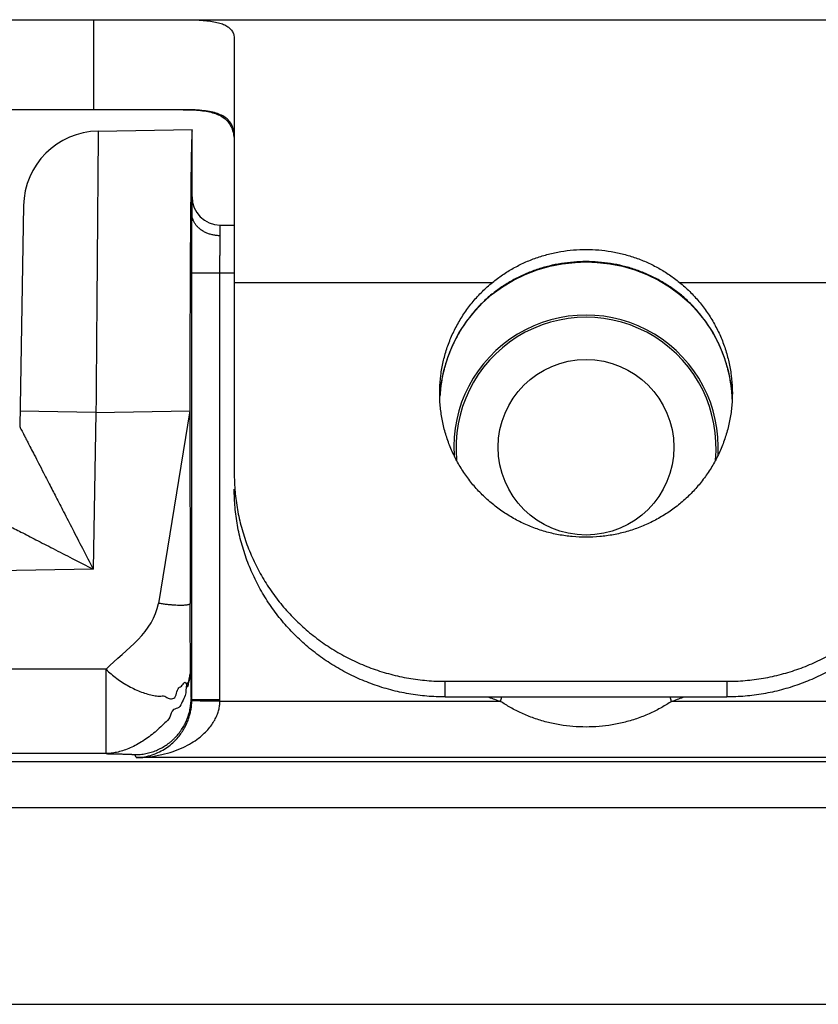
# Model space of a CAD drawing. Header units: inches. Extents: x 0.2 to 16.8, y 0.1 to 10.8.
# Tile 6 of 25: x 4.506 to 4.79, y 5.272 to 5.622. Entities that reach past the tile are written whole.
import ezdxf

# ---------------------------------------------------------------- set-up
doc = ezdxf.new("R2010")
doc.units = ezdxf.units.IN
doc.header["$LTSCALE"] = 0.935
doc.header["$MEASUREMENT"] = 0
doc.layers.get('0').update_dxf_attribs({"linetype": 'CONTINUOUS'})

msp = doc.modelspace()

# ---------------------------------------------------------------- linework, layer by layer
at = {"color": 7, "linetype": 'CONTINUOUS'}
for p, q in [((3.7415353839, 5.621649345), (4.8714496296, 5.621649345)), ((4.5325353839, 5.621649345), (4.5325353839, 5.589649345)), ((4.5825353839, 5.614859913), (4.5825353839, 5.4603198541)), ((4.5643423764, 5.589649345), (3.7415353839, 5.589649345)), ((4.5341803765, 5.5820671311), (4.5675353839, 5.582649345)), ((4.5675353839, 5.5526255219), (4.5675353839, 5.582649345)), ((4.5076557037, 5.5555424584), (4.5062846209, 5.4769931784)), ((4.5775353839, 5.5448355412), (4.5775353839, 5.548649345)), ((4.5775353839, 5.548649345), (4.5825353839, 5.548649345)), ((4.5674488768, 5.3798623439), (4.5674488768, 5.531649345)), ((4.5674488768, 5.531649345), (4.5825353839, 5.531649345)), ((4.577448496, 5.3798623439), (4.577448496, 5.531649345)), ((4.5825353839, 5.528271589), (4.6743088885, 5.528271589)), ((4.7407618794, 5.528271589), (4.8325353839, 5.528271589)), ((4.7442569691, 5.5210341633), (4.7468391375, 5.5183240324)), ((4.6682309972, 5.51832466), (4.6682759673, 5.5184657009)), ((4.7468397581, 5.5183246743), (4.7467948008, 5.5184657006)), ((4.6555905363, 5.4871880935), (4.6555929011, 5.4872868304)), ((4.5333767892, 5.4820378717), (4.5063809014, 5.4825090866)), ((4.5333767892, 5.4820378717), (4.5324040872, 5.4263118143)), ((4.5333767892, 5.4820378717), (4.5667499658, 5.4826204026)), ((4.5667499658, 5.4826204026), (4.5555695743, 5.4141830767)), ((4.5667499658, 5.4826204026), (4.5668475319, 5.4141830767)), ((4.5062853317, 5.4770338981), (4.5062853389, 5.4770317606)), ((4.5324040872, 5.4263118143), (2.9326977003, 5.3983888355)), ((4.5370106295, 5.3907411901), (2.988784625, 5.3907411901)), ((4.5370106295, 5.3607457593), (4.5370106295, 5.3907411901)), ((4.6575353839, 5.3809025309), (4.6575353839, 5.3864592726)), ((4.6575353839, 5.3864592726), (4.7575353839, 5.3864592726)), ((4.7575353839, 5.3864592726), (4.7575353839, 5.3809025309)), ((4.5674488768, 5.3798623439), (4.5671862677, 5.3803876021)), ((4.577448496, 5.3798623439), (4.5674488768, 5.3798623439)), ((4.6575353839, 5.3809025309), (4.7575353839, 5.3809025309)), ((4.6771396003, 5.3793432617), (4.6776644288, 5.3809025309)), ((4.7379311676, 5.3793432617), (4.7374063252, 5.3809025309)), ((4.6771396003, 5.3793432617), (4.5774440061, 5.3793432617)), ((4.8576267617, 5.3793432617), (4.7379311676, 5.3793432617)), ((4.5370106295, 5.3607457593), (2.988784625, 5.3607457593)), ((4.5477091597, 5.3593463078), (4.5471870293, 5.3603906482)), ((4.8873616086, 5.3593463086), (4.5477091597, 5.3593463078)), ((2.9902067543, 5.357901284), (4.8729679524, 5.357901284)), ((3.0045353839, 5.341649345), (4.8995353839, 5.341649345)), ((3.0045353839, 5.271649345), (4.9785353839, 5.271649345))]:
    msp.add_line(p, q, dxfattribs=at)
for points in [[(4.6682316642, 5.5183239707), (4.6708506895, 5.5210697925), (4.6741929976, 5.5240312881), (4.6778508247, 5.526719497), (4.6817777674, 5.5290874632), (4.6859174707, 5.5311013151), (4.6902112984, 5.5327407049), (4.6946187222, 5.5340016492), (4.699103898, 5.5348838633), (4.7036298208, 5.5353891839), (4.7075353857, 5.5355265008)], [(4.7075353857, 5.5355267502), (4.711483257, 5.5353862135), (4.716003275, 5.5348780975), (4.7204856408, 5.5339935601), (4.724892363, 5.5327297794), (4.7291871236, 5.5310866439), (4.7333286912, 5.5290679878), (4.7372573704, 5.5266944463), (4.7409158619, 5.5240006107), (4.7442569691, 5.5210341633)], [(4.6555929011, 5.4872868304), (4.6560614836, 5.4921318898), (4.6569971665, 5.4969098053), (4.6583913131, 5.501578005), (4.6602310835, 5.5060941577), (4.6624984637, 5.5104154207), (4.6651733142, 5.5145046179), (4.6682309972, 5.51832466)], [(4.7468397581, 5.5183246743), (4.749897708, 5.5145042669), (4.7525731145, 5.5104140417), (4.7548410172, 5.5060912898), (4.7566810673, 5.5015734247), (4.7580751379, 5.4969035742), (4.7590103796, 5.4921243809)], [(4.7590103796, 5.4921243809), (4.7594782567, 5.4872786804), (4.7594803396, 5.4871914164)]]:
    msp.add_lwpolyline(points, dxfattribs=at)
msp.add_circle((4.7075353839, 5.469649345), 0.0312122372, dxfattribs=at)
for centre, radius, start, end in [((4.5346515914, 5.5550712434), 0.027, 91, 179), ((4.5775353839, 5.558649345), 0.01, 180, 270), ((4.7075353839, 5.469649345), 0.047, 356.4193178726, 183.5806821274), ((4.7075353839, 5.469649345), 0.0462099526, 354.3136641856, 185.6863363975), ((4.7075353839, 5.469649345), 0.0952842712, 248.7599065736, 251.3974759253), ((4.7075353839, 5.469649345), 0.0952842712, 288.6025240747, 291.2400943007)]:
    msp.add_arc(centre, radius, start, end, dxfattribs=at)
for points, knots in [([(4.5643423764, 5.621649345), (4.5654694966, 5.621649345), (4.5676179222, 5.6216280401), (4.57067536, 5.6214994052), (4.5733992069, 5.6212557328), (4.5757798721, 5.6208792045), (4.5778142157, 5.6203532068), (4.5795036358, 5.6196595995), (4.580848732, 5.6187746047), (4.5818346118, 5.6176681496), (4.582424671, 5.6163316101), (4.5825353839, 5.6153595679), (4.5825353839, 5.614859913)], [0, 0, 0, 0, 0.1583709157, 0.3018508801, 0.4298743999, 0.542425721, 0.640158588, 0.7244922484, 0.7979419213, 0.8645213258, 0.9297938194, 1, 1, 1, 1]), ([(4.5643423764, 5.589649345), (4.5654350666, 5.589649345), (4.5675096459, 5.5896161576), (4.570452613, 5.5894192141), (4.5730600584, 5.589053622), (4.5753379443, 5.5884979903), (4.5772969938, 5.5877310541), (4.5789470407, 5.5867290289), (4.5802898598, 5.5854679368), (4.5813208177, 5.5839312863), (4.5820408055, 5.5821083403), (4.5823016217, 5.5807807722), (4.5823915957, 5.5800761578)], [0, 0, 0, 0, 0.1439963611, 0.273337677, 0.388465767, 0.4905576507, 0.5816428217, 0.6646490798, 0.7434206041, 0.8224628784, 0.9064931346, 1, 1, 1, 1]), ([(4.5825353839, 5.5798721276), (4.5825353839, 5.5805943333), (4.5824363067, 5.581957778), (4.5818951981, 5.5838492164), (4.5809668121, 5.5854401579), (4.5796594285, 5.586733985), (4.5779916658, 5.58774916), (4.5759696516, 5.5885174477), (4.5735863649, 5.5890685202), (4.5708338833, 5.5894272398), (4.5677109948, 5.5896179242), (4.5655054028, 5.589649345), (4.5643423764, 5.589649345)], [0, 0, 0, 0, 0.0922969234, 0.1736176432, 0.2492906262, 0.3250576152, 0.4062331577, 0.4970162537, 0.600361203, 0.7181740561, 0.8513667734, 1, 1, 1, 1]), ([(4.5341803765, 5.5820671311), (4.5341795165, 5.5819641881), (4.534176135, 5.5815529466), (4.5341688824, 5.5806300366), (4.5341565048, 5.5790983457), (4.5341393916, 5.5769676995), (4.5341176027, 5.5742516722), (4.5340911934, 5.5709675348), (4.5340603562, 5.5671363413), (4.53402543, 5.5627828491), (4.5339865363, 5.5579347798), (4.533943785, 5.5526218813), (4.5338976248, 5.5468754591), (4.5338483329, 5.5407289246), (4.5337959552, 5.5342186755), (4.5337410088, 5.5273842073), (4.5336839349, 5.5202675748), (4.5336248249, 5.5129126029), (4.5335641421, 5.505364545), (4.5335024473, 5.4976701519), (4.533439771, 5.4898782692), (4.5333978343, 5.4846565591), (4.5333767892, 5.4820378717)], [0, 0, 0, 0, 0.0030873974, 0.012333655, 0.0276791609, 0.0490247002, 0.0762343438, 0.1091361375, 0.1475200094, 0.1911365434, 0.2397026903, 0.2929195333, 0.3504768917, 0.4120449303, 0.4772616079, 0.5457272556, 0.6170190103, 0.6906981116, 0.7663118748, 0.8433945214, 0.9214623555, 1, 1, 1, 1]), ([(4.5675353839, 5.5821480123), (4.5675044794, 5.5817915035), (4.5674559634, 5.5808797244), (4.5673927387, 5.5792209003), (4.567330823, 5.5769844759), (4.5672691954, 5.574182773), (4.5672094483, 5.5708324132), (4.5671518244, 5.5669548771), (4.5670968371, 5.5625721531), (4.5670448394, 5.557709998), (4.5669962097, 5.5523989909), (4.5669512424, 5.5466703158), (4.56691022, 5.5405573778), (4.566873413, 5.5340978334), (4.5668410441, 5.5273306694), (4.5668133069, 5.52029523), (4.5667903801, 5.5130339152), (4.5667724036, 5.5055915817), (4.5667594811, 5.4980114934), (4.5667516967, 5.4903383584), (4.5667499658, 5.4851966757), (4.5667499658, 5.4826204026)], [0, 0, 0, 0, 0.0107855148, 0.0275114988, 0.0500363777, 0.078214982, 0.1119759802, 0.1510322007, 0.1950972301, 0.2440820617, 0.2975864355, 0.3551782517, 0.4167502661, 0.4818352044, 0.5498727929, 0.6207156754, 0.6938857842, 0.768730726, 0.8450290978, 0.9223508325, 1, 1, 1, 1]), ([(4.5674488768, 5.531649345), (4.5674488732, 5.5325332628), (4.567449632, 5.5342952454), (4.5674530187, 5.536918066), (4.5674586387, 5.5394918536), (4.567466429, 5.5419891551), (4.5674763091, 5.5443856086), (4.5674881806, 5.5466579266), (4.5675019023, 5.5487824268), (4.5675172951, 5.5507315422), (4.5675291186, 5.5519698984), (4.5675353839, 5.5525544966)], [0, 0, 0, 0, 0.1268453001, 0.2528506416, 0.3763841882, 0.4961936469, 0.6112238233, 0.7202865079, 0.8222835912, 0.916103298, 1, 1, 1, 1]), ([(4.5775353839, 5.5448565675), (4.577100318, 5.5448564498), (4.5762320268, 5.5449002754), (4.5749502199, 5.5450975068), (4.5737112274, 5.5454229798), (4.5725366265, 5.5458712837), (4.5714466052, 5.5464348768), (4.5704599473, 5.5471042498), (4.5695936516, 5.5478680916), (4.5688626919, 5.5487134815), (4.5682797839, 5.5496259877), (4.5678551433, 5.5505899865), (4.567594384, 5.5515950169), (4.5675353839, 5.5522815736), (4.5675353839, 5.5526255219)], [0, 0, 0, 0, 0.093223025, 0.1859087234, 0.2774208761, 0.3671957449, 0.4547616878, 0.5397716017, 0.6220331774, 0.7015344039, 0.7784601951, 0.8531944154, 0.9263010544, 1, 1, 1, 1]), ([(4.577448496, 5.531649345), (4.5774484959, 5.5322786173), (4.577449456, 5.533529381), (4.5774537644, 5.5353861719), (4.5774608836, 5.5371967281), (4.5774707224, 5.5389387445), (4.5774831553, 5.5405904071), (4.5774979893, 5.5421300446), (4.5775149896, 5.5435326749), (4.5775282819, 5.5444196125), (4.5775353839, 5.5448355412)], [0, 0, 0, 0, 0.1431616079, 0.284552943, 0.4224272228, 0.5550722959, 0.6808736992, 0.7981964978, 0.905361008, 1, 1, 1, 1]), ([(4.6743088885, 5.528271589), (4.675455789, 5.5292098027), (4.677839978, 5.5309910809), (4.6816441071, 5.5333447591), (4.6856549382, 5.5353667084), (4.6898357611, 5.5370387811), (4.6941493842, 5.5383484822), (4.6985599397, 5.539287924), (4.7030324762, 5.5398527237), (4.7060352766, 5.5399783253), (4.7075353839, 5.5399783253)], [0, 0, 0, 0, 0.1237704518, 0.2482164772, 0.3732058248, 0.4984774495, 0.6238671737, 0.749305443, 0.8746973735, 1, 1, 1, 1]), ([(4.7075353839, 5.5399783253), (4.709035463, 5.5399783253), (4.7120381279, 5.5398527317), (4.716510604, 5.5392879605), (4.720921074, 5.5383485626), (4.7252348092, 5.5370388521), (4.7294156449, 5.5353667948), (4.7334265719, 5.5333448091), (4.7372307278, 5.5309911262), (4.7396149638, 5.529209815), (4.7407618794, 5.528271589)], [0, 0, 0, 0, 0.1253002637, 0.2506832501, 0.3761276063, 0.5015123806, 0.6267920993, 0.7517787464, 0.8762279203, 1, 1, 1, 1]), ([(4.7075353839, 5.5356639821), (4.7060821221, 5.5356639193), (4.7031540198, 5.5355496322), (4.6987667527, 5.5350267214), (4.6943945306, 5.5341439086), (4.6900865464, 5.5328961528), (4.6858907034, 5.5312860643), (4.681855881, 5.5293247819), (4.6780317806, 5.5270320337), (4.6744653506, 5.5244393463), (4.6711972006, 5.5215900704), (4.6692112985, 5.5195258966), (4.6682759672, 5.5184657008)], [0, 0, 0, 0, 0.0987288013, 0.1988335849, 0.2998562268, 0.4014148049, 0.5031749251, 0.6048014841, 0.705808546, 0.8056924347, 0.9039513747, 1, 1, 1, 1]), ([(4.7467948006, 5.5184657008), (4.7458592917, 5.5195261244), (4.7438725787, 5.5215910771), (4.7406026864, 5.5244416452), (4.7370337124, 5.5270356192), (4.7332071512, 5.5293289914), (4.7291709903, 5.5312900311), (4.7249754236, 5.5328990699), (4.720669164, 5.5341454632), (4.7162994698, 5.5350274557), (4.7119146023, 5.5355497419), (4.708988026, 5.5356639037), (4.7075353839, 5.5356639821)], [0, 0, 0, 0, 0.0960682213, 0.1943836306, 0.2943378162, 0.3954083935, 0.4970657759, 0.5988059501, 0.7003104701, 0.8012697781, 0.9013132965, 1, 1, 1, 1]), ([(4.6555353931, 5.488879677), (4.6555353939, 5.4893936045), (4.6555678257, 5.491515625), (4.6558602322, 5.4952371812), (4.6566964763, 5.499995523), (4.6579829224, 5.5046534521), (4.659709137, 5.5091732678), (4.6618588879, 5.513512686), (4.6644133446, 5.5176331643), (4.6673505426, 5.5214997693), (4.6706423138, 5.5250756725), (4.6730550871, 5.5272459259), (4.6743088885, 5.528271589)], [0, 0, 0, 0, 0.0341882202, 0.1411641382, 0.248050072, 0.3552157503, 0.4622598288, 0.5695439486, 0.6770077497, 0.784409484, 0.8921990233, 1, 1, 1, 1]), ([(4.7407618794, 5.528271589), (4.7420156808, 5.5272459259), (4.7444284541, 5.5250756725), (4.7477202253, 5.5214997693), (4.7506574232, 5.5176331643), (4.7532118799, 5.513512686), (4.7553616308, 5.5091732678), (4.7570878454, 5.5046534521), (4.7583742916, 5.499995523), (4.7592105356, 5.4952371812), (4.7595029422, 5.491515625), (4.7595353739, 5.4893936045), (4.7595353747, 5.488879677)], [0, 0, 0, 0, 0.1078009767, 0.215590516, 0.3229922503, 0.4304560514, 0.5377401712, 0.6447842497, 0.751949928, 0.8588358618, 0.9658117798, 1, 1, 1, 1]), ([(4.6681848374, 5.5183620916), (4.667179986, 5.5172165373), (4.6652435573, 5.5148003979), (4.6626681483, 5.5109126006), (4.6610795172, 5.507955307), (4.6603186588, 5.5063403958), (4.6602266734, 5.5061418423)], [0, 0, 0, 0, 0.312507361, 0.6340200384, 0.9551373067, 1, 1, 1, 1]), ([(4.7548448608, 5.5061401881), (4.7547526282, 5.5063392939), (4.7539915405, 5.5079547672), (4.7524026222, 5.5109125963), (4.7498272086, 5.5148004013), (4.7478907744, 5.5172165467), (4.746885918, 5.5183621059)], [0, 0, 0, 0, 0.0449810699, 0.3660581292, 0.6875305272, 1, 1, 1, 1]), ([(4.6601051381, 5.5058775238), (4.6595866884, 5.5047414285), (4.6590271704, 5.5033851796), (4.6585273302, 5.502006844), (4.6584545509, 5.5018020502)], [0, 0, 0, 0, 0.8517592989, 1, 1, 1, 1]), ([(4.7566171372, 5.5017994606), (4.7565440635, 5.5020051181), (4.7560450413, 5.5033813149), (4.7554865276, 5.504735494), (4.7549696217, 5.5058687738)], [0, 0, 0, 0, 0.1490958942, 1, 1, 1, 1]), ([(4.6580477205, 5.5006105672), (4.657759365, 5.4997304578), (4.6574321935, 5.4986308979), (4.6571427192, 5.4975212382), (4.6570884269, 5.4973073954)], [0, 0, 0, 0, 0.8076099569, 1, 1, 1, 1]), ([(4.757983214, 5.4973039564), (4.7579286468, 5.4975189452), (4.7576394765, 5.4986275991), (4.7573126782, 5.4997261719), (4.7570251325, 5.5006042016)], [0, 0, 0, 0, 0.1935948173, 1, 1, 1, 1]), ([(4.6566774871, 5.4955592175), (4.656520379, 5.4948332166), (4.6563354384, 5.4938771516), (4.6561782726, 5.4929163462), (4.6561425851, 5.4926883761)], [0, 0, 0, 0, 0.7629849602, 1, 1, 1, 1]), ([(4.7589288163, 5.4926843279), (4.758892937, 5.4929136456), (4.7587358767, 5.4938740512), (4.7585510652, 5.4948297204), (4.7583944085, 5.4955540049)], [0, 0, 0, 0, 0.2385140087, 1, 1, 1, 1]), ([(4.7075353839, 5.4376692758), (4.7059043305, 5.4376692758), (4.7026384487, 5.4378207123), (4.6977868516, 5.4385001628), (4.6930194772, 5.4396262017), (4.6883818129, 5.4411882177), (4.683913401, 5.4431731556), (4.6796536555, 5.4455632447), (4.6756424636, 5.4483361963), (4.6719122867, 5.4514696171), (4.6684980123, 5.4549341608), (4.6654300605, 5.4586994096), (4.6627344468, 5.4627330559), (4.6604366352, 5.466997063), (4.6585557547, 5.4714563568), (4.6571088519, 5.4760701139), (4.6561093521, 5.480796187), (4.6556232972, 5.485084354), (4.6555353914, 5.4877849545), (4.6555353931, 5.488879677)], [0, 0, 0, 0, 0.0603850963, 0.120835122, 0.1811212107, 0.2414769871, 0.3017478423, 0.3618766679, 0.4220480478, 0.4820166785, 0.5419696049, 0.6018644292, 0.6615615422, 0.7213133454, 0.7809194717, 0.8404686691, 0.900056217, 0.9594865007, 1, 1, 1, 1]), ([(4.7595353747, 5.488879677), (4.7595353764, 5.4877849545), (4.7594474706, 5.485084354), (4.7589614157, 5.480796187), (4.757961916, 5.4760701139), (4.7565150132, 5.4714563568), (4.7546341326, 5.466997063), (4.7523363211, 5.4627330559), (4.7496407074, 5.4586994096), (4.7465727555, 5.4549341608), (4.7431584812, 5.4514696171), (4.7394283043, 5.4483361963), (4.7354171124, 5.4455632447), (4.7311573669, 5.4431731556), (4.7266889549, 5.4411882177), (4.7220512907, 5.4396262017), (4.7172839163, 5.4385001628), (4.7124323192, 5.4378207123), (4.7091664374, 5.4376692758), (4.7075353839, 5.4376692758)], [0, 0, 0, 0, 0.0405134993, 0.099943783, 0.1595313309, 0.2190805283, 0.2786866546, 0.3384384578, 0.3981355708, 0.4580303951, 0.5179833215, 0.5779519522, 0.6381233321, 0.6982521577, 0.7585230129, 0.8188787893, 0.879164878, 0.9396149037, 1, 1, 1, 1]), ([(4.506285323, 5.4770317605), (4.5062854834, 5.4769839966), (4.5063610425, 5.4768429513), (4.506515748, 5.4765506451), (4.5067715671, 5.4760426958), (4.5071533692, 5.475300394), (4.5076811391, 5.4742854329), (4.5083653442, 5.4729629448), (4.5092178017, 5.4712924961), (4.5102766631, 5.4692477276), (4.5115492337, 5.4667807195), (4.5130561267, 5.4638467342), (4.5148344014, 5.4604077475), (4.5168912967, 5.4564078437), (4.5192764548, 5.4517862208), (4.5220214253, 5.4464557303), (4.5251561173, 5.4403769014), (4.5286610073, 5.4335722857), (4.5311222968, 5.428803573), (4.5324040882, 5.4263118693)], [0, 0, 0, 0, 0.0025169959, 0.0079840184, 0.0177477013, 0.0322121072, 0.0519784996, 0.0778601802, 0.1105266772, 0.1505876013, 0.1989461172, 0.2564940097, 0.3240281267, 0.4025284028, 0.4930065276, 0.5975085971, 0.717810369, 0.852655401, 1, 1, 1, 1]), ([(4.7575353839, 5.3864592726), (4.7597164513, 5.3864592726), (4.7640798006, 5.3866468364), (4.7705741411, 5.3874887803), (4.7769693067, 5.3888848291), (4.783216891, 5.3908245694), (4.7892689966, 5.3932930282), (4.7950795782, 5.3962715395), (4.8006050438, 5.3997377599), (4.8058023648, 5.4036647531), (4.8106326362, 5.408023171), (4.8150589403, 5.4127796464), (4.8190473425, 5.417897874), (4.8225679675, 5.4233395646), (4.8255933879, 5.4290623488), (4.8281008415, 5.4350232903), (4.8300713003, 5.4411770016), (4.8314895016, 5.4474762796), (4.8323448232, 5.4538733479), (4.8325353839, 5.4581717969), (4.8325353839, 5.4603198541)], [0, 0, 0, 0, 0.0559824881, 0.111936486, 0.1678914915, 0.2237858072, 0.2796405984, 0.3354496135, 0.3911727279, 0.4468520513, 0.5024394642, 0.5579527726, 0.6134119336, 0.6687757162, 0.7240968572, 0.7793503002, 0.8345480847, 0.8897321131, 0.9448647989, 1, 1, 1, 1]), ([(4.6575353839, 5.3809025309), (4.6553543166, 5.3809025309), (4.6509909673, 5.3810900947), (4.6444966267, 5.3819320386), (4.6381014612, 5.3833280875), (4.6318538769, 5.3852678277), (4.6258017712, 5.3877362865), (4.6199911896, 5.3907147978), (4.614465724, 5.3941810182), (4.6092684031, 5.3981080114), (4.6044381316, 5.4024664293), (4.6000118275, 5.4072229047), (4.5960234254, 5.4123411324), (4.5925028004, 5.4177828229), (4.5894773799, 5.4235056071), (4.5869699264, 5.4294665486), (4.5849994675, 5.4356202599), (4.5835812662, 5.4419195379), (4.5827259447, 5.4483166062), (4.5825353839, 5.4526150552), (4.5825353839, 5.4547631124)], [0, 0, 0, 0, 0.0559824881, 0.111936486, 0.1678914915, 0.2237858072, 0.2796405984, 0.3354496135, 0.3911727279, 0.4468520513, 0.5024394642, 0.5579527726, 0.6134119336, 0.6687757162, 0.7240968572, 0.7793503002, 0.8345480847, 0.8897321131, 0.9448647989, 1, 1, 1, 1]), ([(4.5827473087, 5.4547714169), (4.5827699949, 5.4544747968), (4.5829715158, 5.4520366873), (4.5835812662, 5.4474762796), (4.5849994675, 5.4411770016), (4.5869699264, 5.4350232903), (4.5894773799, 5.4290623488), (4.5925028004, 5.4233395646), (4.5960234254, 5.417897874), (4.6000118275, 5.4127796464), (4.6044381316, 5.408023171), (4.6092684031, 5.4036647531), (4.614465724, 5.3997377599), (4.6199911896, 5.3962715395), (4.6258017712, 5.3932930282), (4.6318538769, 5.3908245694), (4.6381014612, 5.3888848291), (4.6444966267, 5.3874887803), (4.6509909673, 5.3866468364), (4.6553543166, 5.3864592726), (4.6575353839, 5.3864592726)], [0, 0, 0, 0, 0.0080129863, 0.0658952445, 0.123831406, 0.1817820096, 0.2397910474, 0.2978711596, 0.35599604, 0.4142210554, 0.4725029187, 0.5308625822, 0.5893187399, 0.6478208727, 0.7064131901, 0.7650535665, 0.8237354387, 0.8824810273, 0.9412255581, 1, 1, 1, 1]), ([(4.8325353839, 5.4547631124), (4.8325353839, 5.4526150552), (4.8323448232, 5.4483166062), (4.8314895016, 5.4419195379), (4.8300713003, 5.4356202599), (4.8281008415, 5.4294665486), (4.8255933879, 5.4235056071), (4.8225679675, 5.4177828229), (4.8190473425, 5.4123411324), (4.8150589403, 5.4072229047), (4.8106326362, 5.4024664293), (4.8058023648, 5.3981080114), (4.8006050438, 5.3941810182), (4.7950795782, 5.3907147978), (4.7892689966, 5.3877362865), (4.783216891, 5.3852678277), (4.7769693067, 5.3833280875), (4.7705741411, 5.3819320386), (4.7640798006, 5.3810900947), (4.7597164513, 5.3809025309), (4.7575353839, 5.3809025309)], [0, 0, 0, 0, 0.0551352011, 0.1102678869, 0.1654519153, 0.2206496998, 0.2759031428, 0.3312242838, 0.3865880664, 0.4420472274, 0.4975605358, 0.5531479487, 0.6088272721, 0.6645503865, 0.7203594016, 0.7762141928, 0.8321085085, 0.888063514, 0.9440175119, 1, 1, 1, 1]), ([(4.4817266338, 5.4524303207), (4.4817659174, 5.4524110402), (4.4819037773, 5.4523403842), (4.4822059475, 5.4521845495), (4.4827104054, 5.4519218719), (4.4834502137, 5.45154251), (4.4844601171, 5.4510234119), (4.4857772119, 5.4503425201), (4.4874421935, 5.4494830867), (4.4894935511, 5.4484285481), (4.4919662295, 5.4471523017), (4.4949031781, 5.445638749), (4.4983489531, 5.4438637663), (4.5023500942, 5.4418006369), (4.5069752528, 5.4394174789), (4.512305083, 5.4366709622), (4.518379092, 5.4335392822), (4.525168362, 5.4300422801), (4.529922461, 5.4275883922), (4.5324040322, 5.4263118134)], [0, 0, 0, 0, 0.0023026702, 0.0081509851, 0.0178907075, 0.0322302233, 0.0518997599, 0.0776413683, 0.1102496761, 0.1504951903, 0.1990123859, 0.2566720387, 0.3243538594, 0.4029729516, 0.4935553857, 0.5981396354, 0.7184781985, 0.8531536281, 1, 1, 1, 1]), ([(4.5668475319, 5.4141830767), (4.5668432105, 5.4141018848), (4.5667336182, 5.4139141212), (4.5664023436, 5.4137448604), (4.5659153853, 5.4136041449), (4.5652549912, 5.413504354), (4.5644336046, 5.4134425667), (4.563463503, 5.4134232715), (4.5623622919, 5.4134467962), (4.5611480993, 5.4135128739), (4.5598403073, 5.4136205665), (4.5584593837, 5.4137687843), (4.5570267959, 5.4139554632), (4.556058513, 5.4141031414), (4.5555695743, 5.4141830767)], [0, 0, 0, 0, 0.0211241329, 0.0513009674, 0.0948633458, 0.1526940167, 0.2243671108, 0.3088122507, 0.4046603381, 0.5104825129, 0.6246849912, 0.7455472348, 0.8712835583, 1, 1, 1, 1]), ([(4.5670094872, 5.3907411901), (4.567001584, 5.3917062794), (4.5669851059, 5.3935902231), (4.5669503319, 5.397272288), (4.5669154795, 5.4009181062), (4.5668865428, 5.4046268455), (4.5668681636, 5.4075968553), (4.5668543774, 5.4107998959), (4.5668491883, 5.4130211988), (4.5668475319, 5.4141830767)], [0, 0, 0, 0, 0.1235091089, 0.2411023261, 0.4712244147, 0.5900950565, 0.7157335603, 0.8513113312, 1, 1, 1, 1]), ([(4.5370106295, 5.3907411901), (4.5374578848, 5.3900665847), (4.5388478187, 5.3890868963), (4.5407277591, 5.3874500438), (4.5428558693, 5.3860124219), (4.5450568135, 5.3847064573), (4.5473074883, 5.3835778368), (4.5495488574, 5.3826379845), (4.5517436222, 5.3818981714), (4.5538792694, 5.381442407), (4.5558700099, 5.3810425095), (4.5579054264, 5.3814905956), (4.5592420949, 5.380125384), (4.5622075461, 5.380266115), (4.5618948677, 5.384042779), (4.5640742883, 5.3847716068), (4.5652036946, 5.3869830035), (4.5660638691, 5.3829255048), (4.5663834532, 5.3873617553), (4.5669430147, 5.3889363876), (4.5670041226, 5.3901625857), (4.5670094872, 5.3907411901)], [0, 0, 0, 0, 0.0578656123, 0.1180235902, 0.1793736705, 0.2407538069, 0.3010255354, 0.359175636, 0.4144143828, 0.4663507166, 0.5149357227, 0.5602961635, 0.6025748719, 0.6408325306, 0.7384819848, 0.775545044, 0.8101062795, 0.8504096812, 0.9187422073, 0.9586326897, 1, 1, 1, 1]), ([(4.5670094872, 5.3907411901), (4.5670039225, 5.3900852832), (4.5668440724, 5.3887553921), (4.56677787, 5.3868560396), (4.5650523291, 5.3848131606), (4.5656498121, 5.3817771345), (4.5639447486, 5.3793185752), (4.5632739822, 5.3768170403), (4.5602181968, 5.376705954), (4.5599805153, 5.3734884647), (4.5577619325, 5.3716988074), (4.555943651, 5.3697226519), (4.5538889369, 5.3679727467), (4.5517656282, 5.3663392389), (4.5495586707, 5.3648804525), (4.5473120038, 5.3636145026), (4.5450660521, 5.3625691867), (4.5428703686, 5.3617576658), (4.540773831, 5.3611869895), (4.5388320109, 5.3608509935), (4.5375916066, 5.3607531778), (4.5370106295, 5.3607457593)], [0, 0, 0, 0, 0.0425214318, 0.0878735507, 0.117842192, 0.2088204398, 0.2605302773, 0.3123864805, 0.3565545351, 0.4222610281, 0.4801279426, 0.5383343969, 0.5966331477, 0.6546602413, 0.711987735, 0.7679527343, 0.8216902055, 0.872407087, 0.9195244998, 0.9623344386, 1, 1, 1, 1]), ([(4.5670094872, 5.3907411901), (4.5670157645, 5.390042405), (4.5670254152, 5.3890133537), (4.5670391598, 5.3876687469), (4.5670494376, 5.3867235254), (4.5670598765, 5.3858268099), (4.5670704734, 5.3849829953), (4.5670812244, 5.3841964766), (4.5670921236, 5.3834716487), (4.5671031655, 5.3828129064), (4.5671127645, 5.3823072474), (4.5671206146, 5.3819390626), (4.5671263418, 5.3816914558), (4.5671321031, 5.3814636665), (4.5671378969, 5.3812562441), (4.5671437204, 5.3810697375), (4.5671495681, 5.3809046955), (4.5671554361, 5.3807616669), (4.5671605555, 5.3806564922), (4.567164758, 5.3805837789), (4.56716775, 5.380537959), (4.5671707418, 5.3804980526), (4.5671737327, 5.380464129), (4.5671767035, 5.3804362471), (4.5671796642, 5.3804144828), (4.5671822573, 5.3804001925), (4.5671845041, 5.3803919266), (4.5671856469, 5.3803888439), (4.5671862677, 5.3803876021)], [0, 0, 0, 0, 0.2024244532, 0.2980971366, 0.3895110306, 0.476241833, 0.5578652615, 0.633957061, 0.7040930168, 0.7678489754, 0.8248008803, 0.8505928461, 0.8745248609, 0.8965439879, 0.9165973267, 0.9346320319, 0.9505953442, 0.9644346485, 0.9760975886, 0.981096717, 0.985532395, 0.9893983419, 0.9926884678, 0.9953970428, 0.9975191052, 0.9990516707, 0.999597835, 1, 1, 1, 1]), ([(4.5471870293, 5.360390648), (4.5478411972, 5.3603907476), (4.5491503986, 5.360455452), (4.5510945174, 5.3607439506), (4.5530011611, 5.3612219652), (4.5548521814, 5.3618842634), (4.5566296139, 5.3627253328), (4.5583165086, 5.3637354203), (4.559633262, 5.3647105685), (4.5606238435, 5.3655653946), (4.5615696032, 5.3664682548), (4.5626636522, 5.3676852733), (4.5638257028, 5.369267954), (4.5648298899, 5.3709561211), (4.565668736, 5.3727328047), (4.5663348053, 5.3745811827), (4.5668205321, 5.3764845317), (4.5671182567, 5.3784257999), (4.5671861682, 5.3797339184), (4.5671862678, 5.3803876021)], [0, 0, 0, 0, 0.0625222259, 0.1250425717, 0.1875576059, 0.2500845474, 0.3126373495, 0.3751921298, 0.4377132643, 0.4689634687, 0.5002001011, 0.5626332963, 0.6250840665, 0.6875696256, 0.7500775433, 0.8125827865, 0.8750647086, 0.9375240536, 1, 1, 1, 1]), ([(4.5477091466, 5.3593463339), (4.5486812, 5.3593723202), (4.5506129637, 5.3595681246), (4.5533971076, 5.3602741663), (4.5559661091, 5.3613304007), (4.5582463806, 5.3626487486), (4.560211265, 5.3641388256), (4.5618719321, 5.3657302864), (4.5632561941, 5.3673752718), (4.5643897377, 5.3690338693), (4.5652981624, 5.3706728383), (4.5660131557, 5.3722773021), (4.5665647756, 5.3738508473), (4.5669727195, 5.3753945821), (4.5672478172, 5.3768918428), (4.5674140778, 5.3783754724), (4.5674441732, 5.3793587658), (4.5674485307, 5.3798630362)], [0, 0, 0, 0, 0.0927354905, 0.1843663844, 0.2730051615, 0.3567752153, 0.4348592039, 0.5076191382, 0.5756833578, 0.6395275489, 0.6989084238, 0.7541504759, 0.8068508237, 0.8577588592, 0.9062684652, 0.9519071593, 1, 1, 1, 1]), ([(4.5774440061, 5.3793432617), (4.5770121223, 5.3793507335), (4.5761552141, 5.3793655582), (4.5748874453, 5.3793874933), (4.5736619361, 5.3794086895), (4.5724998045, 5.3794288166), (4.5714210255, 5.3794474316), (4.5704443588, 5.3794644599), (4.5695860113, 5.3794789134), (4.568862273, 5.3794925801), (4.5682806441, 5.3794997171), (4.5678632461, 5.3795537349), (4.5675699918, 5.3795157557), (4.567451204, 5.379637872), (4.5674481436, 5.379689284)], [0, 0, 0, 0, 0.1288115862, 0.2555772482, 0.3781188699, 0.4943251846, 0.6021920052, 0.6998604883, 0.7856524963, 0.8581023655, 0.9159974, 0.9583859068, 0.9846412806, 1, 1, 1, 1]), ([(4.5774440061, 5.3793432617), (4.5774450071, 5.3794009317), (4.5774466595, 5.3795162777), (4.5774481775, 5.3796893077), (4.5774484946, 5.3798046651), (4.577448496, 5.3798623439)], [0, 0, 0, 0, 0.3333342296, 0.6666656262, 1, 1, 1, 1]), ([(4.5477106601, 5.3593463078), (4.5492540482, 5.3593646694), (4.5522947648, 5.359559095), (4.5566815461, 5.3603052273), (4.5607030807, 5.361433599), (4.5642418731, 5.3628449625), (4.567259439, 5.3644371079), (4.569777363, 5.3661324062), (4.5718424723, 5.3678767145), (4.5735033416, 5.3696272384), (4.5748078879, 5.3713539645), (4.5758044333, 5.3730407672), (4.5765392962, 5.3746806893), (4.5770429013, 5.3762748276), (4.5773466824, 5.3778225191), (4.5774310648, 5.3788429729), (4.5774440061, 5.3793432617)], [0, 0, 0, 0, 0.1180937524, 0.2326172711, 0.3398573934, 0.4370602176, 0.5235656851, 0.6004076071, 0.6688546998, 0.7299762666, 0.7846523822, 0.834080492, 0.8795606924, 0.9218488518, 0.9617098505, 1, 1, 1, 1]), ([(4.7379311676, 5.3793432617), (4.7367949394, 5.3785778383), (4.7343603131, 5.3770735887), (4.7304134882, 5.3750546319), (4.726089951, 5.373296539), (4.7215284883, 5.3719026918), (4.7168666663, 5.3709187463), (4.7121945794, 5.370341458), (4.7075359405, 5.3701528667), (4.7028748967, 5.3703412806), (4.6982051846, 5.3709190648), (4.6935591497, 5.37189807), (4.6890265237, 5.3732834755), (4.6847184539, 5.3750257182), (4.6807534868, 5.3770479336), (4.6782985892, 5.3785720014), (4.6771396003, 5.3793432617)], [0, 0, 0, 0, 0.0638206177, 0.1331610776, 0.2062869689, 0.2809547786, 0.35505438, 0.4279608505, 0.50000188, 0.5720147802, 0.6450312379, 0.7189436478, 0.7929207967, 0.8655326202, 0.9351470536, 1, 1, 1, 1]), ([(4.5370106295, 5.3607457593), (4.5373453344, 5.3607400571), (4.5380073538, 5.3607284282), (4.5389873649, 5.360710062), (4.5399394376, 5.3606909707), (4.5408578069, 5.360671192), (4.5417367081, 5.3606507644), (4.5425703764, 5.3606297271), (4.5433530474, 5.3606081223), (4.5440789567, 5.3605859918), (4.5446457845, 5.3605666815), (4.5450665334, 5.3605508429), (4.5453558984, 5.3605391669), (4.5456267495, 5.3605273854), (4.5458783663, 5.3605155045), (4.5461100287, 5.3605035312), (4.5463210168, 5.3604914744), (4.5465106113, 5.3604793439), (4.5466780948, 5.3604671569), (4.5468227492, 5.3604549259), (4.5469286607, 5.3604442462), (4.5470013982, 5.3604354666), (4.5470468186, 5.3604292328), (4.5470859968, 5.360423), (4.5471188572, 5.3604167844), (4.5471453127, 5.3604105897), (4.5471632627, 5.3604051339), (4.5471742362, 5.3604005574), (4.5471801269, 5.3603974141), (4.5471844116, 5.3603942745), (4.5471864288, 5.3603918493), (4.5471870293, 5.3603906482)], [0, 0, 0, 0, 0.098551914, 0.1949295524, 0.2885673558, 0.3788998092, 0.4653614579, 0.5473869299, 0.6244109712, 0.6958685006, 0.7611947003, 0.7913821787, 0.8198252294, 0.8464534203, 0.8711963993, 0.8939839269, 0.9147459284, 0.9334125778, 0.9499144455, 0.9641827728, 0.9761500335, 0.9812504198, 0.9857515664, 0.989646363, 0.9929287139, 0.9955945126, 0.9976441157, 0.9984414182, 0.9990918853, 0.9996046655, 1, 1, 1, 1])]:
    msp.add_open_spline(points, degree=3, knots=knots, dxfattribs=at)
for points in [[(4.5823915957, 5.5800761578), (4.5824005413, 5.5800061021), (4.5824090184, 5.5799359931), (4.5824170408, 5.5798658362)], [(4.6682759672, 5.5184657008), (4.6682455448, 5.5184312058), (4.6682151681, 5.5183966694), (4.6681848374, 5.5183620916)], [(4.746885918, 5.5183621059), (4.7468555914, 5.5183966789), (4.7468252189, 5.5184312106), (4.7467948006, 5.5184657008)], [(4.6602266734, 5.5061418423), (4.6601859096, 5.5060538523), (4.6601453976, 5.5059657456), (4.6601051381, 5.5058775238)], [(4.7549696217, 5.5058687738), (4.7549283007, 5.5059593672), (4.7548867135, 5.5060498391), (4.7548448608, 5.5061401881)], [(4.6584545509, 5.5018020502), (4.6583140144, 5.5014065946), (4.6581783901, 5.5010093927), (4.6580477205, 5.5006105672)], [(4.7570251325, 5.5006042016), (4.7568941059, 5.5010042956), (4.7567580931, 5.5014027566), (4.7566171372, 5.5017994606)], [(4.6570884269, 5.4973073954), (4.6569411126, 5.4967271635), (4.6568041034, 5.4961443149), (4.6566774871, 5.4955592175)], [(4.7583944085, 5.4955540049), (4.7582677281, 5.4961396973), (4.7581306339, 5.4967231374), (4.757983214, 5.4973039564)], [(4.6561425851, 5.4926883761), (4.6560352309, 5.4920026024), (4.655942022, 5.4913146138), (4.6558630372, 5.4906249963)], [(4.7592082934, 5.4906200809), (4.759129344, 5.4913099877), (4.7590361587, 5.4919982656), (4.7589288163, 5.4926843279)], [(4.6556817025, 5.4887243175), (4.6556599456, 5.4884393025), (4.6556406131, 5.4881541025), (4.6556237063, 5.4878687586)], [(4.6556922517, 5.488860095), (4.6556886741, 5.4888148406), (4.6556851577, 5.4887695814), (4.6556817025, 5.4887243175)], [(4.6558630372, 5.4906249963), (4.6557957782, 5.4900377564), (4.6557388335, 5.4894493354), (4.6556922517, 5.488860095)], [(4.7593785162, 5.488860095), (4.7593320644, 5.4894476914), (4.7592753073, 5.4900344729), (4.7592082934, 5.4906200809)], [(4.7593890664, 5.4887243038), (4.7593856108, 5.4887695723), (4.7593820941, 5.4888148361), (4.7593785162, 5.488860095)], [(4.7594473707, 5.4878635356), (4.7594303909, 5.4881506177), (4.7594109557, 5.4884375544), (4.7593890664, 5.4887243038)], [(4.759501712, 5.4867276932), (4.7594878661, 5.4871064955), (4.7594697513, 5.4874851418), (4.7594473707, 5.4878635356)], [(4.5825353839, 5.4603198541), (4.5825353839, 5.4584691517), (4.5826061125, 5.4566175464), (4.5827473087, 5.4547714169)], [(4.5370106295, 5.3907411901), (4.5441039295, 5.3977924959), (4.5539242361, 5.4041116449), (4.5555695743, 5.4141830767)]]:
    msp.add_open_spline(points, degree=3, dxfattribs=at)

doc.saveas('drawing.dxf')
